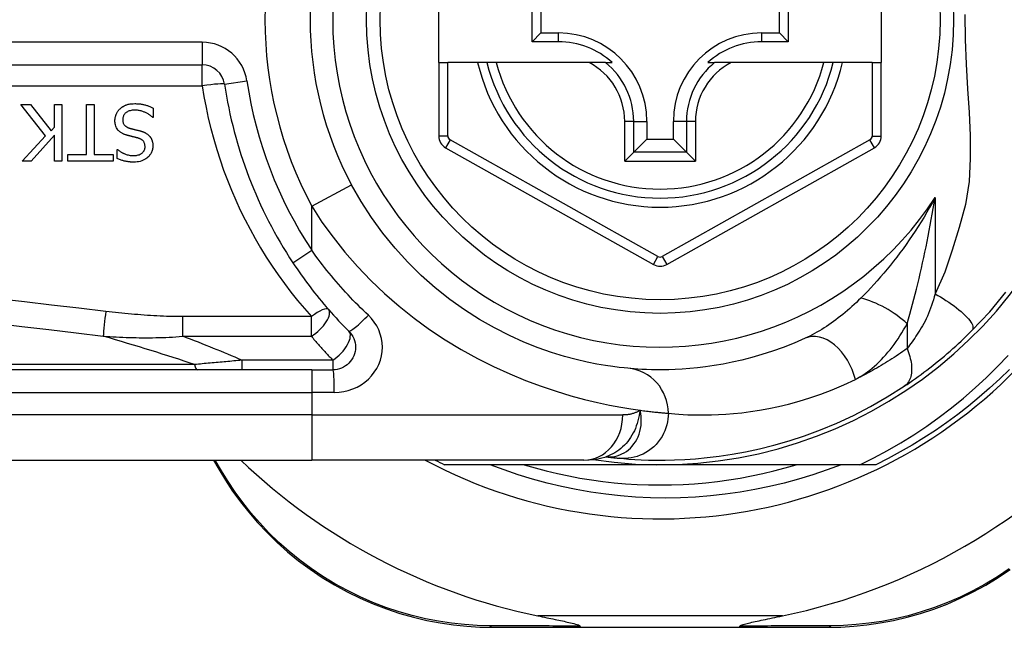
# Model space of a CAD drawing. Header units: inches. Extents: x 2.8 to 89.6, y 4.6 to 48.7.
# Tile 12 of 75: x 3.7 to 4.5, y 14.7 to 15.2. Entities that reach past the tile are written whole.
import ezdxf

# ---------------------------------------------------------------- set-up
doc = ezdxf.new("R2010")
doc.units = ezdxf.units.IN
doc.header["$MEASUREMENT"] = 0
doc.layers.add('Visible Edges(ANSI)', color=7, linetype='Continuous', lineweight=25)
doc.layers.add('Visible Tangent Edges(ANSI)', color=7, linetype='Continuous', lineweight=25)

msp = doc.modelspace()

# ---------------------------------------------------------------- linework, layer by layer
at = {"layer": 'Visible Edges(ANSI)'}
for p, q in [((4.03311, 15.17949), (4.03311, 15.25429)), ((4.41893, 15.25429), (4.41893, 15.17949)), ((4.11444, 15.19774), (4.11444, 15.23603)), ((4.33777, 15.23603), (4.33777, 15.19774)), ((4.12202, 15.22845), (4.12202, 15.20532)), ((4.33019, 15.20532), (4.33019, 15.22845)), ((4.11444, 15.19774), (4.12202, 15.20532)), ((4.12202, 15.20532), (4.13752, 15.20532)), ((4.31469, 15.20532), (4.33019, 15.20532)), ((4.33777, 15.19774), (4.33019, 15.20532)), ((4.13752, 15.19774), (4.11444, 15.19774)), ((4.33777, 15.19774), (4.31469, 15.19774)), ((4.03311, 15.17949), (4.03311, 15.11554)), ((4.03311, 15.17949), (4.04098, 15.17949)), ((4.06706, 15.17949), (4.04098, 15.17949)), ((4.07516, 15.17949), (4.06706, 15.17949)), ((4.08329, 15.17949), (4.07516, 15.17949)), ((4.16426, 15.17949), (4.08329, 15.17949)), ((4.17854, 15.17949), (4.16426, 15.17949)), ((4.17854, 15.17949), (4.18445, 15.17949)), ((4.26776, 15.17949), (4.27367, 15.17949)), ((4.28795, 15.17949), (4.27367, 15.17949)), ((4.36893, 15.17949), (4.28795, 15.17949)), ((4.37705, 15.17949), (4.36893, 15.17949)), ((4.38515, 15.17949), (4.37705, 15.17949)), ((4.41106, 15.17949), (4.38515, 15.17949)), ((4.41106, 15.17949), (4.41893, 15.17949)), ((4.41893, 15.11553), (4.41893, 15.17949)), ((3.17493, 15.17753), (3.82691, 15.17753)), ((3.6903, 15.11561), (3.66873, 15.14285)), ((3.66873, 15.14285), (3.67722, 15.14285)), ((3.67722, 15.14285), (3.69521, 15.11996)), ((3.69808, 15.14285), (3.70462, 15.14285)), ((3.69808, 15.12319), (3.69808, 15.14285)), ((3.70462, 15.14285), (3.70462, 15.09364)), ((3.72611, 15.09946), (3.72611, 15.14285)), ((3.72611, 15.14285), (3.73265, 15.14285)), ((3.73265, 15.14285), (3.73265, 15.09946)), ((3.78426, 15.1399), (3.78426, 15.13169)), ((3.78426, 15.13169), (3.78378, 15.13169)), ((4.21454, 15.1283), (4.21454, 15.1128)), ((4.23767, 15.1128), (4.23767, 15.1283)), ((3.69521, 15.11996), (3.69808, 15.12319)), ((3.66992, 15.09364), (3.6903, 15.11561)), ((3.69808, 15.11625), (3.6779, 15.09364)), ((3.69808, 15.09364), (3.69808, 15.11625)), ((4.20311, 15.10137), (4.21454, 15.1128)), ((4.21454, 15.1128), (4.23767, 15.1128)), ((4.2491, 15.10137), (4.23767, 15.1128)), ((3.75271, 15.09595), (3.75271, 15.10377)), ((3.75271, 15.10377), (3.75319, 15.10377)), ((4.03914, 15.10524), (4.22033, 15.00359)), ((4.20311, 15.10137), (4.19527, 15.09353)), ((4.23189, 15.0036), (4.41291, 15.10523)), ((4.25694, 15.09353), (4.2491, 15.10137)), ((3.6779, 15.09364), (3.66992, 15.09364)), ((3.70462, 15.09364), (3.69808, 15.09364)), ((3.7096, 15.09364), (3.7096, 15.09946)), ((3.7096, 15.09946), (3.72611, 15.09946)), ((3.74917, 15.09364), (3.7096, 15.09364)), ((3.73265, 15.09946), (3.74917, 15.09946)), ((3.74917, 15.09946), (3.74917, 15.09364)), ((3.92241, 14.91177), (3.27335, 14.91177)), ((3.92241, 14.91177), (3.94084, 14.91177)), ((4.1788, 14.83595), (4.17885, 14.83595)), ((3.27335, 14.83303), (3.92241, 14.83303)), ((3.83678, 14.83303), (3.84141, 14.82503)), ((4.15967, 14.83303), (3.92241, 14.83303)), ((4.22611, 14.82909), (4.03802, 14.82909)), ((4.4004, 14.82909), (4.22611, 14.82909)), ((4.41419, 14.82909), (4.4004, 14.82909)), ((4.08, 14.68736), (4.15705, 14.68736)), ((4.15705, 14.68736), (4.29516, 14.68736)), ((4.29516, 14.68736), (4.3726, 14.68736))]:
    msp.add_line(p, q, dxfattribs=at)
at = {"layer": 'Visible Edges(ANSI)', "flags": 128}
for points in [[(3.75527, 15.13926), (3.75557, 15.13953), (3.75587, 15.13979), (3.75618, 15.14004), (3.75649, 15.14029), (3.75681, 15.14052), (3.75714, 15.14075), (3.75747, 15.14097), (3.7578, 15.14118), (3.75814, 15.14138), (3.75848, 15.14158), (3.75883, 15.14177), (3.75919, 15.14195), (3.75955, 15.14212), (3.75991, 15.14228), (3.76028, 15.14244), (3.76065, 15.14259), (3.7611, 15.14275), (3.76167, 15.14294), (3.76237, 15.14313), (3.76321, 15.14331), (3.76419, 15.14347), (3.76533, 15.14361), (3.76663, 15.1437), (3.76811, 15.14373)], [(3.76811, 15.14373), (3.7688, 15.14372), (3.7695, 15.14371), (3.7702, 15.14368), (3.77091, 15.14365), (3.77162, 15.1436), (3.77233, 15.14353), (3.77304, 15.14345), (3.77375, 15.14336), (3.77445, 15.14325), (3.77515, 15.14312), (3.77584, 15.14297), (3.77651, 15.1428), (3.77718, 15.14262), (3.77784, 15.14242), (3.7785, 15.14221), (3.77915, 15.14199), (3.7798, 15.14176), (3.78045, 15.14152), (3.7811, 15.14128), (3.78174, 15.14102), (3.78238, 15.14076), (3.78301, 15.14048), (3.78364, 15.1402), (3.78426, 15.1399)], [(3.7508, 15.12881), (3.75081, 15.1293), (3.75083, 15.12979), (3.75088, 15.13028), (3.75093, 15.13076), (3.75101, 15.13124), (3.7511, 15.13171), (3.7512, 15.13218), (3.75133, 15.13265), (3.75146, 15.13312), (3.75162, 15.13358), (3.75179, 15.13404), (3.75197, 15.1345), (3.75217, 15.13495), (3.75238, 15.13539), (3.7526, 15.13582), (3.75284, 15.13624), (3.75309, 15.13665), (3.75336, 15.13706), (3.75364, 15.13746), (3.75394, 15.13784), (3.75425, 15.13821), (3.75458, 15.13858), (3.75492, 15.13893), (3.75527, 15.13926)], [(3.76859, 15.13807), (3.76769, 15.13805), (3.76679, 15.138), (3.76589, 15.13791), (3.76499, 15.13777), (3.76411, 15.13758), (3.76325, 15.13733), (3.76245, 15.13703), (3.76175, 15.1367), (3.76115, 15.13636), (3.76064, 15.136), (3.7602, 15.13566), (3.75983, 15.13531), (3.75948, 15.13495), (3.75915, 15.13456), (3.75886, 15.13416), (3.75859, 15.13374), (3.75836, 15.13329), (3.75815, 15.13282), (3.75798, 15.13235), (3.75785, 15.13186), (3.75775, 15.13137), (3.75767, 15.13086), (3.75763, 15.13036), (3.75762, 15.12985)], [(3.78378, 15.13169), (3.78331, 15.13212), (3.78283, 15.13253), (3.78234, 15.13294), (3.78184, 15.13333), (3.78133, 15.1337), (3.78082, 15.13406), (3.78029, 15.13441), (3.77975, 15.13474), (3.77921, 15.13506), (3.77865, 15.13536), (3.77809, 15.13565), (3.77752, 15.13593), (3.77694, 15.13619), (3.77634, 15.13644), (3.77572, 15.13668), (3.77506, 15.13692), (3.77436, 15.13715), (3.77362, 15.13736), (3.77285, 15.13756), (3.77205, 15.13773), (3.77122, 15.13787), (3.77037, 15.13798), (3.76949, 15.13804), (3.76859, 15.13807)], [(3.76057, 15.11641), (3.76005, 15.11658), (3.75952, 15.11676), (3.759, 15.11696), (3.75849, 15.11717), (3.75798, 15.11739), (3.75748, 15.11763), (3.75699, 15.11789), (3.7565, 15.11816), (3.75604, 15.11846), (3.75558, 15.11877), (3.75514, 15.1191), (3.75468, 15.11947), (3.7542, 15.11991), (3.7537, 15.12043), (3.7532, 15.12104), (3.75271, 15.12173), (3.75224, 15.12252), (3.75184, 15.12336), (3.75151, 15.12422), (3.75124, 15.12512), (3.75104, 15.12603), (3.7509, 15.12695), (3.75083, 15.12788), (3.7508, 15.12881)], [(3.75762, 15.12985), (3.75764, 15.12923), (3.75769, 15.12862), (3.75778, 15.12801), (3.75792, 15.12741), (3.7581, 15.12682), (3.75834, 15.12626), (3.75859, 15.12577), (3.75886, 15.12535), (3.75914, 15.12499), (3.7594, 15.12469), (3.75965, 15.12444), (3.75991, 15.1242), (3.76019, 15.12398), (3.76047, 15.12377), (3.76076, 15.12358), (3.76106, 15.1234), (3.76137, 15.12323), (3.76169, 15.12307), (3.76201, 15.12292), (3.76234, 15.12278), (3.76267, 15.12265), (3.76301, 15.12253), (3.76334, 15.12242), (3.76368, 15.12231)], [(3.76368, 15.12231), (3.76405, 15.12221), (3.7644, 15.12212), (3.76473, 15.12203), (3.76504, 15.12194), (3.76534, 15.12186), (3.76563, 15.12179), (3.76591, 15.12172), (3.76619, 15.12165), (3.76647, 15.12158), (3.76675, 15.12151), (3.76704, 15.12144), (3.76733, 15.12137), (3.76764, 15.1213), (3.76796, 15.12122), (3.76829, 15.12114), (3.76865, 15.12105), (3.76903, 15.12096), (3.76943, 15.12086), (3.76987, 15.12076), (3.77033, 15.12064), (3.77083, 15.12052), (3.77137, 15.12038), (3.77195, 15.12024), (3.77258, 15.12008)], [(3.77258, 15.12008), (3.77286, 15.12), (3.77315, 15.11992), (3.77344, 15.11984), (3.77372, 15.11975), (3.77401, 15.11966), (3.7743, 15.11956), (3.77458, 15.11947), (3.77486, 15.11937), (3.77514, 15.11926), (3.77542, 15.11915), (3.7757, 15.11904), (3.77598, 15.11893), (3.77625, 15.11881), (3.77652, 15.11868), (3.77679, 15.11856), (3.77706, 15.11843), (3.77735, 15.11828), (3.77769, 15.11809), (3.7781, 15.11785), (3.77856, 15.11756), (3.77906, 15.1172), (3.77959, 15.11678), (3.78015, 15.11629), (3.78071, 15.11573)], [(3.77066, 15.11382), (3.7702, 15.11394), (3.76975, 15.11406), (3.7693, 15.11418), (3.76885, 15.11429), (3.76841, 15.1144), (3.76796, 15.11451), (3.76753, 15.11462), (3.76709, 15.11473), (3.76666, 15.11483), (3.76623, 15.11494), (3.7658, 15.11504), (3.76538, 15.11514), (3.76496, 15.11525), (3.76454, 15.11535), (3.76413, 15.11545), (3.76372, 15.11555), (3.76332, 15.11566), (3.76291, 15.11576), (3.76251, 15.11587), (3.76212, 15.11597), (3.76173, 15.11608), (3.76134, 15.11619), (3.76095, 15.1163), (3.76057, 15.11641)], [(3.77708, 15.10616), (3.77707, 15.10676), (3.77702, 15.10735), (3.77693, 15.10794), (3.7768, 15.10852), (3.77662, 15.10909), (3.7764, 15.10964), (3.77615, 15.11012), (3.77588, 15.11055), (3.77561, 15.11091), (3.77533, 15.11123), (3.77506, 15.11151), (3.77477, 15.11177), (3.77448, 15.11202), (3.77417, 15.11224), (3.77385, 15.11246), (3.77352, 15.11266), (3.77319, 15.11285), (3.77284, 15.11302), (3.77249, 15.11318), (3.77213, 15.11333), (3.77177, 15.11347), (3.7714, 15.1136), (3.77103, 15.11371), (3.77066, 15.11382)], [(3.78071, 15.11573), (3.78091, 15.11551), (3.78111, 15.11528), (3.78129, 15.11505), (3.78147, 15.11482), (3.78165, 15.11458), (3.78182, 15.11433), (3.78198, 15.11409), (3.78213, 15.11383), (3.78228, 15.11358), (3.78242, 15.11332), (3.78256, 15.11306), (3.78269, 15.11279), (3.78281, 15.11252), (3.78293, 15.11224), (3.78304, 15.11197), (3.78315, 15.11166), (3.78328, 15.11129), (3.78341, 15.11086), (3.78353, 15.11036), (3.78365, 15.1098), (3.78375, 15.10917), (3.78383, 15.10847), (3.78388, 15.10769), (3.7839, 15.10684)], [(3.75319, 15.10377), (3.75356, 15.10345), (3.75393, 15.10314), (3.75431, 15.10284), (3.7547, 15.10255), (3.7551, 15.10226), (3.7555, 15.10199), (3.75591, 15.10173), (3.75633, 15.10148), (3.75676, 15.10123), (3.75719, 15.101), (3.75762, 15.10077), (3.75805, 15.10056), (3.75849, 15.10035), (3.75894, 15.10014), (3.75943, 15.09993), (3.76002, 15.09969), (3.76068, 15.09945), (3.76144, 15.09921), (3.76227, 15.09898), (3.76318, 15.09878), (3.7641, 15.09863), (3.76504, 15.09851), (3.76597, 15.09845), (3.76691, 15.09843)], [(3.76691, 15.09843), (3.76777, 15.09844), (3.76862, 15.09851), (3.76947, 15.09861), (3.7703, 15.09877), (3.77113, 15.09899), (3.77193, 15.09926), (3.77268, 15.09959), (3.77334, 15.09994), (3.7739, 15.10029), (3.77439, 15.10065), (3.77479, 15.10099), (3.77513, 15.10131), (3.77544, 15.10164), (3.77572, 15.10198), (3.77598, 15.10234), (3.77621, 15.10272), (3.77642, 15.10311), (3.7766, 15.10352), (3.77675, 15.10395), (3.77688, 15.10438), (3.77697, 15.10482), (3.77703, 15.10526), (3.77707, 15.10571), (3.77708, 15.10616)], [(3.7839, 15.10684), (3.78388, 15.10604), (3.78381, 15.10524), (3.7837, 15.10445), (3.78354, 15.10368), (3.78334, 15.10291), (3.78308, 15.10215), (3.78277, 15.10141), (3.78241, 15.10069), (3.78201, 15.1), (3.78157, 15.09934), (3.78108, 15.09871), (3.78056, 15.0981), (3.77999, 15.09751), (3.77933, 15.09689), (3.77855, 15.09624), (3.77764, 15.09559), (3.7766, 15.09496), (3.77542, 15.09436), (3.77414, 15.09385), (3.77283, 15.09344), (3.77148, 15.09313), (3.77011, 15.09292), (3.76873, 15.0928), (3.76735, 15.09276)], [(3.76735, 15.09276), (3.76678, 15.09277), (3.76621, 15.09278), (3.76565, 15.0928), (3.76508, 15.09283), (3.76451, 15.09286), (3.76395, 15.09291), (3.76338, 15.09296), (3.76282, 15.09302), (3.76226, 15.09309), (3.76169, 15.09318), (3.76113, 15.09327), (3.76058, 15.09337), (3.76002, 15.09348), (3.75946, 15.0936), (3.75889, 15.09373), (3.75829, 15.09388), (3.75766, 15.09406), (3.757, 15.09425), (3.75633, 15.09447), (3.75563, 15.09471), (3.75492, 15.09498), (3.7542, 15.09527), (3.75346, 15.0956), (3.75271, 15.09595)], [(4.19808, 14.91306), (4.19485, 14.91337), (4.19048, 14.91385), (4.18501, 14.91455), (4.17847, 14.91551), (4.17091, 14.91679), (4.16239, 14.91849), (4.15294, 14.92067), (4.14263, 14.92341), (4.13151, 14.92684), (4.11971, 14.931), (4.10739, 14.93593), (4.09468, 14.94166), (4.0817, 14.94821), (4.06862, 14.95561), (4.05555, 14.9639), (4.04266, 14.97309), (4.03008, 14.98314), (4.01789, 14.99401), (4.00618, 15.00562), (3.995, 15.01792), (3.98444, 15.03085), (3.97455, 15.04436), (3.96542, 15.05838), (3.95712, 15.07286)], [(3.906, 15.00504), (3.90779, 15.00237), (3.90959, 14.99971), (3.91143, 14.99706), (3.91328, 14.99443), (3.91516, 14.99181), (3.91706, 14.98921), (3.91898, 14.98662), (3.92093, 14.98405), (3.92289, 14.9815), (3.92488, 14.97896), (3.92689, 14.97644), (3.92892, 14.97394), (3.93097, 14.97145), (3.93303, 14.96898), (3.93512, 14.96654), (3.93723, 14.96411), (3.93936, 14.96169), (3.94151, 14.9593), (3.94367, 14.95693), (3.94585, 14.95458), (3.94805, 14.95225), (3.95027, 14.94994), (3.95251, 14.94765), (3.95476, 14.94538)], [(4.498, 14.94592), (4.51347, 14.96237), (4.52768, 14.97934)], [(4.43904, 14.8975), (4.44141, 14.89909), (4.44381, 14.90073), (4.44624, 14.90242), (4.4487, 14.90416), (4.45118, 14.90594), (4.45368, 14.90776), (4.4562, 14.90963), (4.45873, 14.91154), (4.46126, 14.91349), (4.46381, 14.91548), (4.46636, 14.91751), (4.46891, 14.91958), (4.47144, 14.92166), (4.47396, 14.92378), (4.47646, 14.92591), (4.47895, 14.92807), (4.48141, 14.93024), (4.48385, 14.93243), (4.48627, 14.93465), (4.48867, 14.93687), (4.49104, 14.93912), (4.49339, 14.94137), (4.49571, 14.94364), (4.498, 14.94592)], [(3.95476, 14.94538), (3.95604, 14.94395), (3.95718, 14.94241), (3.95817, 14.94075), (3.95899, 14.939), (3.95965, 14.93719), (3.96013, 14.93531), (3.96042, 14.9334), (3.96053, 14.93147), (3.96043, 14.92954), (3.96014, 14.92763), (3.95967, 14.92575), (3.95901, 14.92392), (3.95818, 14.92217), (3.95719, 14.92051), (3.95604, 14.91896), (3.95476, 14.91753), (3.95333, 14.91624), (3.95178, 14.91509), (3.95013, 14.9141), (3.94839, 14.91327), (3.94657, 14.91262), (3.94469, 14.91215), (3.94277, 14.91186), (3.94084, 14.91177)], [(4.35257, 14.93921), (4.34292, 14.93502), (4.33341, 14.93126), (4.32408, 14.92793), (4.31495, 14.92499), (4.30605, 14.92243), (4.29741, 14.92022), (4.28905, 14.91833), (4.28099, 14.91675), (4.27325, 14.91543), (4.26582, 14.91436), (4.25871, 14.91351), (4.25193, 14.91285), (4.24549, 14.91238), (4.23938, 14.91205), (4.23362, 14.91186), (4.22822, 14.91178), (4.22317, 14.91178), (4.21849, 14.91185), (4.21416, 14.91199), (4.2102, 14.91217), (4.20661, 14.91238), (4.2034, 14.91261), (4.20055, 14.91284), (4.19808, 14.91306)], [(4.4004, 14.82909), (4.41244, 14.83506), (4.42429, 14.84141), (4.43592, 14.84813), (4.44734, 14.85521), (4.45854, 14.86266), (4.46949, 14.87046), (4.48021, 14.87862), (4.49067, 14.88712), (4.50087, 14.89596), (4.51076, 14.90511), (4.52035, 14.91456), (4.52963, 14.92431)], [(4.53087, 14.91212), (4.52228, 14.90377), (4.51345, 14.89565), (4.50441, 14.88778), (4.49514, 14.88017), (4.48567, 14.87281), (4.476, 14.86573), (4.46614, 14.85891), (4.45609, 14.85238), (4.44586, 14.84612), (4.43546, 14.84015), (4.4249, 14.83447), (4.41419, 14.82909)], [(4.19085, 14.83465), (4.19457, 14.83433), (4.19895, 14.83399), (4.20398, 14.83367), (4.20966, 14.83338), (4.21599, 14.83316), (4.22295, 14.83304), (4.23055, 14.83305), (4.23876, 14.83324), (4.24759, 14.83363), (4.25703, 14.83428), (4.26705, 14.83522), (4.27765, 14.83651), (4.28881, 14.83818), (4.3005, 14.84031), (4.31271, 14.84293), (4.32541, 14.8461), (4.33856, 14.84987), (4.35211, 14.8543), (4.36604, 14.85944), (4.38029, 14.86536), (4.39478, 14.87207), (4.40946, 14.87965), (4.42423, 14.88811), (4.43904, 14.8975)], [(4.15967, 14.83303), (4.16922, 14.83373), (4.1791, 14.83605)], [(4.17885, 14.83595), (4.17951, 14.83587), (4.18015, 14.83579), (4.18078, 14.83571), (4.1814, 14.83564), (4.182, 14.83557), (4.18259, 14.8355), (4.18317, 14.83544), (4.18373, 14.83538), (4.18428, 14.83531), (4.18481, 14.83526), (4.18534, 14.8352), (4.18584, 14.83515), (4.18634, 14.83509), (4.18682, 14.83505), (4.18728, 14.835), (4.18774, 14.83495), (4.18817, 14.83491), (4.1886, 14.83487), (4.18901, 14.83483), (4.18941, 14.83479), (4.18979, 14.83475), (4.19016, 14.83472), (4.19051, 14.83468), (4.19085, 14.83465)], [(4.38389, 14.82909), (4.37165, 14.82449), (4.35926, 14.82027), (4.34676, 14.81644), (4.33415, 14.81301), (4.32146, 14.80998), (4.30869, 14.80734), (4.29584, 14.80511), (4.28294, 14.80328), (4.26999, 14.80185), (4.25699, 14.80083), (4.24396, 14.80022), (4.23091, 14.80001), (4.21784, 14.80021), (4.20477, 14.80082), (4.19173, 14.80185), (4.17874, 14.80328), (4.16582, 14.80511), (4.15296, 14.80735), (4.1402, 14.80998), (4.12752, 14.81302), (4.11495, 14.81645), (4.10249, 14.82027), (4.09015, 14.82449), (4.07794, 14.82909)], [(4.10755, 14.82909), (4.11718, 14.82628), (4.12687, 14.82371), (4.13662, 14.82137), (4.14642, 14.81928), (4.15628, 14.81743), (4.16617, 14.81583), (4.17611, 14.81447), (4.18607, 14.81336), (4.19606, 14.81249), (4.20606, 14.81187), (4.21608, 14.8115), (4.22611, 14.81138), (4.23613, 14.8115), (4.24615, 14.81187), (4.25616, 14.81249), (4.26614, 14.81336), (4.27611, 14.81447), (4.28604, 14.81583), (4.29594, 14.81743), (4.30579, 14.81928), (4.3156, 14.82137), (4.32535, 14.82371), (4.33504, 14.82628), (4.34466, 14.82909)], [(3.84141, 14.82503), (3.84716, 14.81554), (3.85342, 14.80611), (3.86018, 14.79679), (3.86744, 14.78761), (3.87519, 14.77861), (3.88342, 14.76985), (3.89212, 14.76135), (3.90129, 14.75316), (3.91092, 14.74533), (3.92098, 14.7379), (3.93141, 14.7309), (3.94218, 14.72437), (3.95322, 14.71831), (3.9645, 14.71277), (3.97597, 14.70777), (3.98758, 14.70332), (3.99927, 14.69945), (4.011, 14.69614), (4.02274, 14.69338), (4.03444, 14.69115), (4.04607, 14.68946), (4.05757, 14.68827), (4.0689, 14.68758), (4.08, 14.68736)], [(4.3726, 14.68736), (4.38367, 14.68758), (4.39496, 14.68827), (4.40644, 14.68945), (4.41804, 14.69113), (4.42971, 14.69335), (4.44141, 14.69609), (4.45312, 14.69939), (4.46478, 14.70324), (4.47636, 14.70766), (4.48781, 14.71264), (4.49907, 14.71816), (4.5101, 14.72418), (4.52085, 14.73069), (4.53128, 14.73766)], [(4.11944, 14.69736), (4.12144, 14.69695), (4.12341, 14.69654), (4.12535, 14.69615), (4.12726, 14.69575), (4.12913, 14.69537), (4.13096, 14.69499), (4.13274, 14.69462), (4.13449, 14.69425), (4.13618, 14.6939), (4.13782, 14.69355), (4.13941, 14.69321), (4.14094, 14.69288), (4.14241, 14.69257), (4.14381, 14.69226), (4.14515, 14.69196), (4.14653, 14.69164), (4.14799, 14.6913), (4.1495, 14.69094), (4.15099, 14.69056), (4.1524, 14.69018), (4.1537, 14.68979), (4.1549, 14.68938), (4.15589, 14.68894), (4.15645, 14.68843)], [(4.29577, 14.68843), (4.29616, 14.68884), (4.29687, 14.6892), (4.29771, 14.68952), (4.29866, 14.68984), (4.29967, 14.69014), (4.30073, 14.69043), (4.30189, 14.69073), (4.30316, 14.69105), (4.30452, 14.69137), (4.30596, 14.69171), (4.30748, 14.69205), (4.30908, 14.6924), (4.31073, 14.69277), (4.31245, 14.69313), (4.31422, 14.69351), (4.31605, 14.6939), (4.31796, 14.6943), (4.31992, 14.69471), (4.32194, 14.69513), (4.32402, 14.69556), (4.32614, 14.696), (4.32831, 14.69644), (4.33052, 14.6969), (4.33277, 14.69736)], [(4.15705, 14.68736), (4.15702, 14.68736), (4.157, 14.68737), (4.15697, 14.68738), (4.15695, 14.68739), (4.15692, 14.68741), (4.15689, 14.68743), (4.15687, 14.68745), (4.15684, 14.68748), (4.15682, 14.68751), (4.15679, 14.68755), (4.15677, 14.68759), (4.15674, 14.68763), (4.15672, 14.68768), (4.15669, 14.68773), (4.15667, 14.68778), (4.15664, 14.68784), (4.15662, 14.6879), (4.15659, 14.68797), (4.15657, 14.68804), (4.15654, 14.68811), (4.15652, 14.68818), (4.1565, 14.68826), (4.15647, 14.68835), (4.15645, 14.68843)], [(4.29516, 14.68736), (4.29519, 14.68736), (4.29522, 14.68737), (4.29524, 14.68738), (4.29527, 14.68739), (4.29529, 14.68741), (4.29532, 14.68743), (4.29535, 14.68745), (4.29537, 14.68748), (4.2954, 14.68751), (4.29542, 14.68755), (4.29545, 14.68759), (4.29547, 14.68763), (4.2955, 14.68768), (4.29552, 14.68773), (4.29555, 14.68778), (4.29557, 14.68784), (4.2956, 14.6879), (4.29562, 14.68797), (4.29565, 14.68804), (4.29567, 14.68811), (4.29569, 14.68818), (4.29572, 14.68826), (4.29574, 14.68835), (4.29577, 14.68843)]]:
    msp.add_lwpolyline(points, dxfattribs=at)
at = {"layer": 'Visible Edges(ANSI)'}
msp.add_circle((4.22611, 15.21689), 0.25591, dxfattribs=at)
for centre, radius, start, end in [((4.22611, 15.21689), 0.43504, 241.92751, 118.07249), ((4.22611, 15.21689), 0.3878, 261.33391, 70.21195), ((4.22611, 15.21689), 0.30512, 151.83282, 208.16718), ((4.13752, 15.1283), 0.07702, 0, 90), ((4.31469, 15.1283), 0.07702, 90, 180), ((4.13752, 15.1283), 0.06944, 47.48259, 90), ((4.31469, 15.1283), 0.06944, 90, 132.51741), ((4.22611, 15.21689), 0.15551, 193.91643, 346.08357), ((3.82691, 15.15784), 0.01969, 8.41327, 90), ((4.22611, 15.21689), 0.38386, 188.41327, 213.49631), ((4.04492, 15.11554), 0.01181, 180, 240.70877), ((4.40712, 15.11553), 0.01181, 299.31319, 0), ((4.2261, 15.0139), 0.01181, 240.70877, 299.31319), ((4.22611, 15.21603), 0.52953, 281.6205, 318.6133), ((4.22611, 15.21603), 0.52953, 226.3272, 258.3795), ((4.22611, 15.21689), 0.431, 242.95157, 244.12615)]:
    msp.add_arc(centre, radius, start, end, dxfattribs=at)
at = {"layer": 'Visible Tangent Edges(ANSI)'}
for p, q in [((4.13752, 15.19774), (4.13752, 15.20532)), ((4.31469, 15.19774), (4.31469, 15.20532)), ((3.82691, 15.19721), (3.17493, 15.19721)), ((3.82691, 15.19721), (3.82691, 15.17753)), ((4.04098, 15.11554), (4.04098, 15.17949)), ((4.41106, 15.17949), (4.41106, 15.11553)), ((3.82691, 15.15923), (3.82691, 15.17753)), ((3.84638, 15.16072), (3.86585, 15.1636)), ((3.17493, 15.15923), (3.82691, 15.15923)), ((4.19527, 15.09353), (4.19527, 15.1283)), ((4.20311, 15.1283), (4.19527, 15.1283)), ((4.20311, 15.10137), (4.20311, 15.1283)), ((4.20311, 15.1283), (4.21454, 15.1283)), ((4.2491, 15.1283), (4.23767, 15.1283)), ((4.25694, 15.1283), (4.2491, 15.1283)), ((4.2491, 15.1283), (4.2491, 15.10137)), ((4.25694, 15.1283), (4.25694, 15.09353)), ((4.03311, 15.11554), (4.04098, 15.11554)), ((4.04299, 15.1121), (4.03914, 15.10524)), ((4.22418, 15.01046), (4.04299, 15.1121)), ((4.40905, 15.1121), (4.22803, 15.01046)), ((4.41291, 15.10523), (4.40905, 15.1121)), ((4.41106, 15.11553), (4.41893, 15.11553)), ((4.2491, 15.10137), (4.20311, 15.10137)), ((4.19527, 15.09353), (4.25694, 15.09353)), ((3.92241, 15.05427), (3.95712, 15.07286)), ((4.46581, 15.06193), (4.46581, 14.97799)), ((3.92241, 15.01591), (3.92241, 15.05427)), ((3.906, 15.00504), (3.92241, 15.01591)), ((4.22033, 15.00359), (4.22418, 15.01046)), ((4.22803, 15.01046), (4.23189, 15.0036)), ((3.92207, 14.9581), (3.80987, 14.9581)), ((3.80987, 14.941), (3.80987, 14.9581)), ((3.92207, 14.941), (3.92207, 14.9581)), ((4.44151, 14.95193), (4.44151, 14.93026)), ((3.80987, 14.941), (3.92207, 14.941)), ((3.86149, 14.92011), (3.86149, 14.91177)), ((3.94084, 14.92011), (3.86149, 14.92011)), ((3.94084, 14.92011), (3.94084, 14.91177)), ((3.82017, 14.91636), (3.27103, 14.91636)), ((3.92241, 14.91177), (3.92241, 14.89208)), ((3.27335, 14.89208), (3.92241, 14.89208)), ((3.94207, 14.89208), (3.92241, 14.89208)), ((3.92241, 14.89208), (3.92241, 14.8724)), ((3.92241, 14.8724), (3.27335, 14.8724)), ((3.92241, 14.8724), (4.19357, 14.8724)), ((3.92241, 14.8724), (3.92241, 14.83303)), ((3.84378, 14.82358), (3.83827, 14.83303)), ((4.33277, 14.69736), (4.11944, 14.69736))]:
    msp.add_line(p, q, dxfattribs=at)
at = {"layer": 'Visible Tangent Edges(ANSI)', "flags": 128}
for points in [[(4.49188, 15.22131), (4.49213, 15.19968), (4.49302, 15.17799), (4.49422, 15.15677), (4.49545, 15.1361), (4.49639, 15.11584), (4.4966, 15.09586), (4.49552, 15.07595), (4.49242, 15.05583), (4.48683, 15.03579), (4.48089, 15.01616), (4.47445, 14.99692), (4.46581, 14.97799)], [(3.82691, 15.15923), (3.82845, 15.14984), (3.83022, 15.1405), (3.83222, 15.13121), (3.83445, 15.12198), (3.8369, 15.11282), (3.83957, 15.10373), (3.84246, 15.09472), (3.84557, 15.08579), (3.84889, 15.07695), (3.85242, 15.06821), (3.85615, 15.05956), (3.86009, 15.05102), (3.86423, 15.04259), (3.86857, 15.03428), (3.8731, 15.02608), (3.87783, 15.018), (3.88274, 15.01004), (3.88783, 15.00221), (3.8931, 14.99451), (3.89856, 14.98695), (3.90418, 14.97952), (3.90998, 14.97223), (3.91594, 14.96509), (3.92207, 14.9581)], [(4.46581, 15.06193), (4.4635, 15.05759), (4.46114, 15.05331), (4.45872, 15.04908), (4.45627, 15.04491), (4.45377, 15.04079), (4.45123, 15.03673), (4.44865, 15.03273), (4.44603, 15.02878), (4.44338, 15.0249), (4.4407, 15.02108), (4.43799, 15.01732), (4.43526, 15.01362), (4.4325, 15.00998), (4.42971, 15.00641), (4.42691, 15.00289), (4.42407, 14.99944), (4.42122, 14.99604), (4.41836, 14.99271), (4.41548, 14.98945), (4.4126, 14.98625), (4.40972, 14.98313), (4.40684, 14.98008), (4.40397, 14.97711), (4.40112, 14.97423)], [(4.44151, 14.95193), (4.4427, 14.95606), (4.44389, 14.96027), (4.44506, 14.96454), (4.44623, 14.96888), (4.44739, 14.97326), (4.44853, 14.97769), (4.44965, 14.98216), (4.45076, 14.98667), (4.45185, 14.9912), (4.45292, 14.99576), (4.45397, 15.00034), (4.455, 15.00494), (4.45601, 15.00957), (4.45701, 15.01423), (4.45798, 15.01892), (4.45894, 15.02362), (4.45987, 15.02835), (4.46078, 15.0331), (4.46168, 15.03787), (4.46255, 15.04265), (4.4634, 15.04745), (4.46423, 15.05226), (4.46503, 15.05709), (4.46581, 15.06193)], [(3.92241, 15.05427), (3.9313, 15.04057), (3.94094, 15.02722), (3.95128, 15.01426), (3.96226, 15.00174), (3.97385, 14.98968), (3.98597, 14.97813), (3.99857, 14.96712), (4.01161, 14.9567), (4.02503, 14.9469), (4.03877, 14.93776), (4.05275, 14.92932), (4.06686, 14.92159), (4.08099, 14.91456), (4.09502, 14.90821), (4.10886, 14.90252), (4.12241, 14.89746), (4.13555, 14.89303), (4.14819, 14.88919), (4.16021, 14.88594), (4.17152, 14.88323), (4.18206, 14.881), (4.19178, 14.87917), (4.20065, 14.8777), (4.20864, 14.87654)], [(3.97176, 14.9593), (3.96948, 14.96145), (3.96722, 14.96363), (3.96497, 14.96582), (3.96275, 14.96803), (3.96054, 14.97026), (3.95835, 14.97251), (3.95617, 14.97478), (3.95402, 14.97707), (3.95189, 14.97937), (3.94977, 14.9817), (3.94768, 14.98404), (3.94561, 14.9864), (3.94355, 14.98877), (3.94152, 14.99116), (3.93951, 14.99357), (3.93752, 14.99599), (3.93555, 14.99843), (3.93361, 15.00089), (3.93168, 15.00335), (3.92978, 15.00584), (3.92791, 15.00833), (3.92605, 15.01085), (3.92422, 15.01337), (3.92241, 15.01591)], [(3.74289, 14.9626), (3.71922, 14.96537), (3.69555, 14.96814), (3.67188, 14.97092), (3.64821, 14.97371)], [(4.40112, 14.97423), (4.39921, 14.97235), (4.39729, 14.97051), (4.39536, 14.96869), (4.3934, 14.9669), (4.39144, 14.96515), (4.38945, 14.96343), (4.38746, 14.96175), (4.38546, 14.9601), (4.38344, 14.95849), (4.38143, 14.95692), (4.3794, 14.95538), (4.37736, 14.95389), (4.37532, 14.95243), (4.37327, 14.95101), (4.37121, 14.94963), (4.36914, 14.94829), (4.36706, 14.94699), (4.36499, 14.94574), (4.36291, 14.94453), (4.36083, 14.94336), (4.35876, 14.94225), (4.35669, 14.94118), (4.35462, 14.94017), (4.35257, 14.93921)], [(4.46581, 14.97799), (4.46513, 14.97542), (4.4644, 14.97287), (4.46363, 14.97036), (4.46282, 14.96788), (4.46197, 14.96546), (4.46107, 14.96308), (4.46013, 14.96075), (4.45915, 14.95849), (4.45814, 14.95629), (4.45709, 14.95415), (4.45601, 14.9521), (4.4549, 14.95012), (4.45377, 14.94822), (4.45262, 14.9464), (4.45148, 14.94461), (4.45034, 14.94286), (4.44921, 14.94115), (4.44808, 14.93947), (4.44695, 14.93783), (4.44584, 14.93623), (4.44474, 14.93467), (4.44365, 14.93316), (4.44257, 14.93169), (4.44151, 14.93026)], [(4.46581, 14.97799), (4.46818, 14.97667), (4.47057, 14.97527), (4.47298, 14.97381), (4.47538, 14.97229), (4.47776, 14.97072), (4.4801, 14.96911), (4.48238, 14.96747), (4.48457, 14.96581), (4.48667, 14.96414), (4.48864, 14.96248), (4.49048, 14.96083), (4.49216, 14.95922), (4.49367, 14.95766), (4.49499, 14.95615), (4.49614, 14.95471), (4.49708, 14.95334), (4.49783, 14.95207), (4.49839, 14.95089), (4.49875, 14.9498), (4.49893, 14.94882), (4.49893, 14.94794), (4.49877, 14.94717), (4.49845, 14.94649), (4.498, 14.94592)], [(3.80987, 14.9581), (3.80707, 14.95811), (3.80427, 14.95814), (3.80147, 14.95819), (3.79867, 14.95826), (3.79587, 14.95835), (3.79307, 14.95845), (3.79028, 14.95857), (3.78748, 14.95871), (3.78469, 14.95886), (3.78189, 14.95903), (3.7791, 14.95921), (3.77631, 14.95941), (3.77351, 14.95961), (3.77072, 14.95983), (3.76793, 14.96006), (3.76515, 14.9603), (3.76236, 14.96056), (3.75957, 14.96082), (3.75679, 14.96109), (3.75401, 14.96138), (3.75123, 14.96167), (3.74844, 14.96197), (3.74566, 14.96228), (3.74289, 14.9626)], [(3.94207, 14.89208), (3.94619, 14.89228), (3.95028, 14.89284), (3.95428, 14.89379), (3.95816, 14.89509), (3.96189, 14.89675), (3.96541, 14.89873), (3.96871, 14.90102), (3.97175, 14.9036), (3.9745, 14.90646), (3.97694, 14.90957), (3.97905, 14.91289), (3.98082, 14.91639), (3.98223, 14.92004), (3.98325, 14.9238), (3.98387, 14.92762), (3.98406, 14.93149), (3.98384, 14.93535), (3.98321, 14.93917), (3.98218, 14.94292), (3.98079, 14.94655), (3.97903, 14.95005), (3.97693, 14.95336), (3.9745, 14.95645), (3.97176, 14.9593)], [(3.64589, 14.95249), (3.66955, 14.94963), (3.69322, 14.94677), (3.71689, 14.94392), (3.74056, 14.94108)], [(4.39635, 14.90338), (4.39851, 14.90449), (4.40065, 14.9057), (4.40278, 14.90702), (4.4049, 14.90843), (4.407, 14.90994), (4.40908, 14.91153), (4.41113, 14.91322), (4.41316, 14.91498), (4.41517, 14.91682), (4.41714, 14.91873), (4.41909, 14.92071), (4.42101, 14.92275), (4.42289, 14.92487), (4.42475, 14.92705), (4.42658, 14.92929), (4.42837, 14.93159), (4.43014, 14.93395), (4.43187, 14.93637), (4.43357, 14.93884), (4.43524, 14.94137), (4.43686, 14.94394), (4.43845, 14.94656), (4.44, 14.94922), (4.44151, 14.95193)], [(3.74056, 14.94108), (3.74341, 14.94089), (3.74626, 14.94072), (3.74912, 14.94055), (3.75198, 14.9404), (3.75484, 14.94026), (3.7577, 14.94014), (3.76057, 14.94003), (3.76344, 14.93993), (3.76631, 14.93985), (3.76919, 14.93979), (3.77207, 14.93974), (3.77496, 14.93972), (3.77784, 14.9397), (3.78074, 14.93971), (3.78363, 14.93974), (3.78653, 14.93978), (3.78944, 14.93985), (3.79234, 14.93994), (3.79525, 14.94005), (3.79817, 14.94019), (3.80109, 14.94035), (3.80401, 14.94054), (3.80694, 14.94075), (3.80987, 14.941)], [(3.92207, 14.941), (3.92283, 14.94009), (3.92359, 14.9392), (3.92435, 14.9383), (3.92512, 14.93741), (3.92589, 14.93651), (3.92666, 14.93563), (3.92743, 14.93474), (3.9282, 14.93386), (3.92898, 14.93298), (3.92975, 14.9321), (3.93053, 14.93123), (3.93131, 14.93036), (3.9321, 14.92949), (3.93288, 14.92862), (3.93367, 14.92776), (3.93446, 14.9269), (3.93525, 14.92604), (3.93604, 14.92518), (3.93684, 14.92433), (3.93764, 14.92348), (3.93844, 14.92264), (3.93924, 14.92179), (3.94004, 14.92095), (3.94084, 14.92011)], [(4.44151, 14.93026), (4.43961, 14.92892), (4.4377, 14.92759), (4.4358, 14.92628), (4.43391, 14.925), (4.43202, 14.92375), (4.43013, 14.92251), (4.42825, 14.92129), (4.42636, 14.92009), (4.42447, 14.91891), (4.42258, 14.91775), (4.42069, 14.9166), (4.4188, 14.91548), (4.41691, 14.91437), (4.41503, 14.91328), (4.41314, 14.9122), (4.41126, 14.91115), (4.40938, 14.91012), (4.40751, 14.9091), (4.40564, 14.9081), (4.40378, 14.90712), (4.40191, 14.90616), (4.40006, 14.90522), (4.3982, 14.90429), (4.39635, 14.90338)], [(4.44151, 14.93026), (4.44217, 14.92858), (4.44279, 14.92689), (4.44335, 14.92518), (4.44385, 14.92346), (4.44429, 14.92174), (4.44466, 14.92002), (4.44497, 14.91832), (4.4452, 14.91664), (4.44535, 14.91499), (4.44544, 14.91337), (4.44544, 14.9118), (4.44537, 14.91027), (4.44521, 14.9088), (4.44499, 14.90739), (4.44468, 14.90604), (4.4443, 14.90477), (4.44386, 14.90357), (4.44334, 14.90245), (4.44276, 14.90142), (4.44212, 14.90047), (4.44142, 14.8996), (4.44067, 14.89881), (4.43988, 14.89812), (4.43904, 14.8975)], [(3.86149, 14.92011), (3.85976, 14.91995), (3.85803, 14.91979), (3.85629, 14.91963), (3.85456, 14.91947), (3.85283, 14.91931), (3.8511, 14.91915), (3.84937, 14.91899), (3.84764, 14.91883), (3.84591, 14.91867), (3.84418, 14.91851), (3.84246, 14.91835), (3.84073, 14.9182), (3.83901, 14.91804), (3.83728, 14.91788), (3.83556, 14.91773), (3.83384, 14.91758), (3.83213, 14.91742), (3.83041, 14.91727), (3.8287, 14.91712), (3.82699, 14.91696), (3.82528, 14.91681), (3.82357, 14.91666), (3.82187, 14.91651), (3.82017, 14.91636)], [(4.23333, 14.87386), (4.23594, 14.87361), (4.23894, 14.87335), (4.24233, 14.87309), (4.24612, 14.87285), (4.2503, 14.87265), (4.25486, 14.87249), (4.25981, 14.87241), (4.26513, 14.87241), (4.27083, 14.8725), (4.27691, 14.87272), (4.28335, 14.87309), (4.29015, 14.87362), (4.29731, 14.87436), (4.30481, 14.87532), (4.31265, 14.87653), (4.32082, 14.87802), (4.32932, 14.87981), (4.33814, 14.88194), (4.34726, 14.88443), (4.35665, 14.88733), (4.36628, 14.89064), (4.37614, 14.89441), (4.38617, 14.89865), (4.39635, 14.90338)], [(4.20864, 14.87654), (4.20828, 14.87415), (4.20786, 14.87181), (4.20736, 14.8695), (4.20678, 14.86724), (4.20613, 14.86503), (4.20539, 14.86287), (4.20458, 14.86076), (4.20368, 14.8587), (4.20269, 14.8567), (4.20162, 14.85475), (4.20046, 14.85286), (4.19922, 14.85104), (4.19789, 14.8493), (4.19649, 14.84763), (4.19502, 14.84605), (4.19348, 14.84455), (4.19187, 14.84314), (4.1902, 14.84182), (4.18847, 14.8406), (4.18668, 14.83948), (4.18485, 14.83846), (4.18297, 14.83755), (4.18105, 14.83674), (4.1791, 14.83605)], [(4.18013, 14.83585), (4.18231, 14.83582), (4.18449, 14.83598), (4.18666, 14.83632), (4.18879, 14.83684), (4.19088, 14.83754), (4.1929, 14.83841), (4.19486, 14.83946), (4.19675, 14.84068), (4.19855, 14.84207), (4.20025, 14.84361), (4.20184, 14.84529), (4.20331, 14.84712), (4.20465, 14.84908), (4.20585, 14.85117), (4.20691, 14.85337), (4.20781, 14.85568), (4.20855, 14.85808), (4.20912, 14.86056), (4.20952, 14.86311), (4.20973, 14.86572), (4.20975, 14.86838), (4.20958, 14.87108), (4.20921, 14.8738), (4.20864, 14.87654)], [(4.23333, 14.87386), (4.23325, 14.8714), (4.23301, 14.86889), (4.2326, 14.86635), (4.23201, 14.86378), (4.23124, 14.86121), (4.23028, 14.85865), (4.22912, 14.85612), (4.22778, 14.85365), (4.22624, 14.85127), (4.22453, 14.84898), (4.22265, 14.84681), (4.22061, 14.84478), (4.21842, 14.84291), (4.21612, 14.84122), (4.21371, 14.8397), (4.21122, 14.83838), (4.20867, 14.83725), (4.20608, 14.83632), (4.20348, 14.83558), (4.20088, 14.83504), (4.1983, 14.83469), (4.19576, 14.83451), (4.19327, 14.83451), (4.19085, 14.83465)], [(4.20864, 14.87654), (4.20809, 14.87619), (4.20753, 14.87587), (4.20696, 14.87555), (4.20639, 14.87525), (4.20581, 14.87497), (4.20522, 14.8747), (4.20463, 14.87445), (4.20402, 14.87421), (4.20341, 14.87399), (4.2028, 14.87378), (4.20218, 14.87358), (4.20155, 14.87341), (4.20091, 14.87324), (4.20027, 14.87309), (4.19963, 14.87296), (4.19897, 14.87284), (4.19832, 14.87274), (4.19765, 14.87265), (4.19698, 14.87257), (4.19631, 14.87251), (4.19563, 14.87246), (4.19495, 14.87243), (4.19426, 14.87241), (4.19357, 14.8724)], [(4.20864, 14.87654), (4.2101, 14.87634), (4.21152, 14.87615), (4.21291, 14.87598), (4.21426, 14.87581), (4.21558, 14.87564), (4.21686, 14.87549), (4.2181, 14.87535), (4.21931, 14.87521), (4.22047, 14.87508), (4.2216, 14.87496), (4.22269, 14.87484), (4.22374, 14.87473), (4.22476, 14.87463), (4.22573, 14.87453), (4.22667, 14.87444), (4.22757, 14.87436), (4.22842, 14.87428), (4.22924, 14.8742), (4.23002, 14.87413), (4.23076, 14.87407), (4.23147, 14.87401), (4.23213, 14.87395), (4.23275, 14.8739), (4.23333, 14.87386)], [(4.17885, 14.83595), (4.17889, 14.83594), (4.17892, 14.83594), (4.17896, 14.83594), (4.179, 14.83593), (4.17904, 14.83593), (4.17908, 14.83592), (4.17912, 14.83592), (4.17917, 14.83592), (4.17921, 14.83591), (4.17926, 14.83591), (4.17931, 14.8359), (4.17936, 14.8359), (4.17942, 14.8359), (4.17947, 14.83589), (4.17953, 14.83589), (4.17959, 14.83588), (4.17965, 14.83588), (4.17971, 14.83588), (4.17978, 14.83587), (4.17984, 14.83587), (4.17991, 14.83586), (4.17998, 14.83586), (4.18006, 14.83586), (4.18013, 14.83585)], [(4.07756, 14.68869), (4.06669, 14.68896), (4.05561, 14.68967), (4.04435, 14.69087), (4.03297, 14.69257), (4.02153, 14.69478), (4.01004, 14.69751), (3.99856, 14.70077), (3.98712, 14.70458), (3.97576, 14.70895), (3.96454, 14.71386), (3.95349, 14.7193), (3.94267, 14.72522), (3.93213, 14.73162), (3.92191, 14.73847), (3.91206, 14.74573), (3.90262, 14.75339), (3.89363, 14.76139), (3.88509, 14.7697), (3.87701, 14.77826), (3.8694, 14.78705), (3.86226, 14.79601), (3.85561, 14.80512), (3.84945, 14.81432), (3.84378, 14.82358)], [(4.53036, 14.73823), (4.52015, 14.73142), (4.50962, 14.72505), (4.49881, 14.71915), (4.48779, 14.71374), (4.47658, 14.70885), (4.46525, 14.7045), (4.45383, 14.70071), (4.44238, 14.69746), (4.43093, 14.69475), (4.41951, 14.69255), (4.40816, 14.69086), (4.39693, 14.68967), (4.38588, 14.68896), (4.37504, 14.68869)], [(4.15645, 14.68843), (4.15301, 14.68844), (4.14958, 14.68845), (4.14617, 14.68846), (4.14277, 14.68846), (4.13937, 14.68847), (4.136, 14.68848), (4.13263, 14.68849), (4.12927, 14.6885), (4.12593, 14.68851), (4.1226, 14.68852), (4.11929, 14.68853), (4.11598, 14.68854), (4.1127, 14.68856), (4.10942, 14.68857), (4.10617, 14.68858), (4.10292, 14.68859), (4.0997, 14.6886), (4.09648, 14.68861), (4.09329, 14.68863), (4.09011, 14.68864), (4.08695, 14.68865), (4.0838, 14.68867), (4.08067, 14.68868), (4.07756, 14.68869)], [(4.37504, 14.68869), (4.37192, 14.68868), (4.36877, 14.68867), (4.36561, 14.68865), (4.36244, 14.68864), (4.35924, 14.68863), (4.35603, 14.68862), (4.3528, 14.6886), (4.34956, 14.68859), (4.3463, 14.68858), (4.34303, 14.68857), (4.33974, 14.68856), (4.33644, 14.68855), (4.33312, 14.68853), (4.32979, 14.68852), (4.32644, 14.68851), (4.32308, 14.6885), (4.31971, 14.68849), (4.31632, 14.68848), (4.31293, 14.68847), (4.30952, 14.68846), (4.3061, 14.68846), (4.30267, 14.68845), (4.29922, 14.68844), (4.29577, 14.68843)]]:
    msp.add_lwpolyline(points, dxfattribs=at)
at = {"layer": 'Visible Tangent Edges(ANSI)'}
msp.add_circle((4.22611, 15.21689), 0.24409, dxfattribs=at)
for centre, radius, start, end in [((4.22611, 15.21689), 0.28543, 32.8812, 327.1188), ((4.22611, 15.21689), 0.34449, 151.83282, 208.16718), ((3.82691, 15.15784), 0.03937, 8.41327, 90), ((4.22611, 15.21689), 0.16339, 193.23324, 346.76676), ((4.22611, 15.21689), 0.14764, 194.67485, 345.32515), ((4.13752, 15.1283), 0.05775, 0, 62.41478), ((4.13752, 15.1283), 0.06559, 0, 51.29033), ((4.31469, 15.1283), 0.06559, 128.70967, 180), ((4.31469, 15.1283), 0.05775, 117.58522, 180), ((4.22611, 15.21689), 0.36417, 188.41327, 213.49631), ((4.04492, 15.11554), 0.00394, 180, 240.70877), ((4.40712, 15.11553), 0.00394, 299.31319, 0), ((4.2261, 15.0139), 0.00394, 240.70877, 299.31319)]:
    msp.add_arc(centre, radius, start, end, dxfattribs=at)
for centre, major_axis, ratio, start_param, end_param in [((3.82691, 15.15784), (0.01947, 0.00288), 0.069894, 0, 1.560459), ((4.4172, 14.95193), (0.034, -0.01985), 0.367954, 1.008544, 2.26339), ((3.92207, 14.95154), (0.01483, 0.01294), 0.257129, 0, 1.350045), ((3.92207, 14.95154), (0.01483, 0.01294), 0.431187, 4.352465, 6.283185), ((3.74289, 14.95617), (0.00234, 0.01955), 0.041071, 1.240547, 2.457785), ((3.96867, 14.9593), (-0.01392, -0.01392), 0.111497, 0, 1.681769), ((0.31056, 15.15653), (3.67256, -0.33874), 0.074886, 0.305987, 0.372439), ((0.31985, 15.21689), (3.67247, -0.40075), 0.088107, 0.277502, 0.326292), ((3.94084, 14.93145), (0.01392, 0.01392), 0.446023, 4.292626, 6.283185), ((4.36889, 14.90338), (-0.01632, 0.03583), 0.663135, 4.419079, 6.283185), ((3.82249, 14.93145), (0, -0.01969), 0.183721, 5.58589, 6.283185), ((3.94084, 14.89208), (0, 0.01969), 0.062411, 4.712389, 6.283185), ((4.19447, 14.87386), (0.00362, 0.0392), 0.987056, 4.803178, 6.283185), ((4.15967, 14.8724), (0, -0.03937), 0.860915, 0, 1.570796), ((4.16609, 14.63954), (0.01245, 0.19646), 0.394768, 6.26267, 6.279105), ((3.85007, 14.83003), (-0.00866, -0.005), 0.489372, 0, 0.521893), ((4.08, 14.69736), (0, -0.01), 0.489692, 5.761173, 6.283185), ((4.3726, 14.69736), (0, -0.01), 0.490597, 0, 0.522348)]:
    msp.add_ellipse(centre, major_axis=major_axis, ratio=ratio, start_param=start_param, end_param=end_param, dxfattribs=at)

doc.saveas('drawing.dxf')
